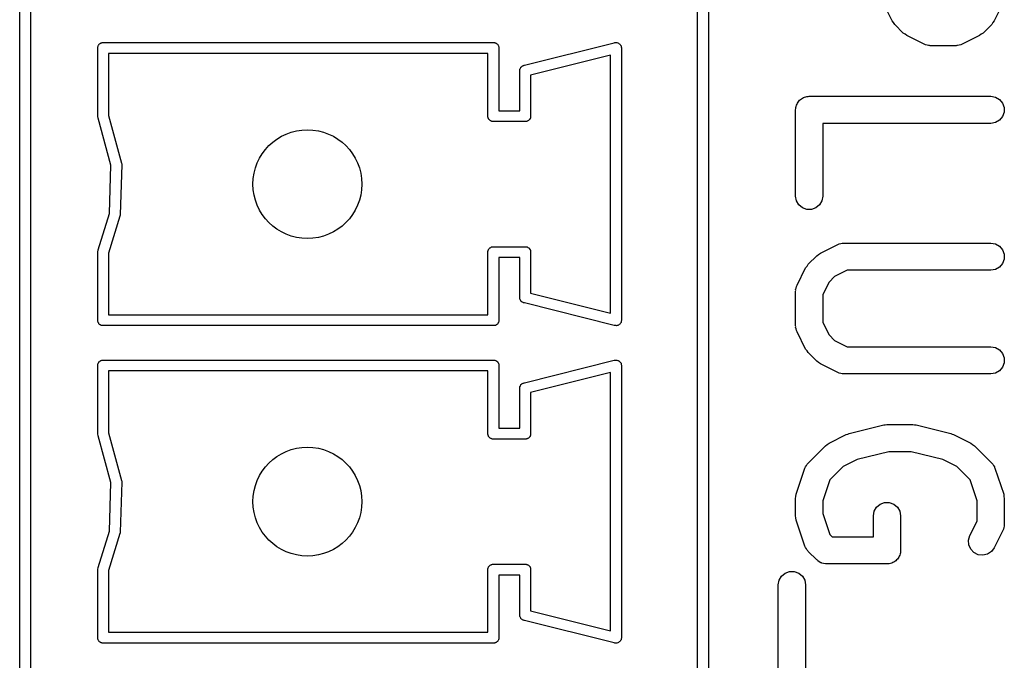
# Model space of a CAD drawing. Extents: x 81 to 161, y -172 to -32.
# Tile 78 of 94: x 103.26 to 114.11, y -90.61 to -83.55. Entities that reach past the tile are written whole.
import ezdxf

# ---------------------------------------------------------------- set-up
doc = ezdxf.new("R2010")
doc.units = 0
doc.header["$MEASUREMENT"] = 0
doc.layers.add('BLACK', color=7, linetype='CONTINUOUS')

msp = doc.modelspace()

# ---------------------------------------------------------------- linework, layer by layer
at = {"layer": 'BLACK', "linetype": 'CONTINUOUS'}
for p, q in [((103.256, -105.408), (103.256, -75.7938)), ((110.846, -75.7938), (110.846, -105.424)), ((103.376, -75.859), (103.376, -105.359)), ((110.726, -105.359), (110.726, -75.859)), ((112.869, -83.559), (112.773, -83.3685)), ((114.089, -83.3685), (113.994, -83.559)), ((112.883, -83.5783), (112.869, -83.559)), ((112.897, -83.598), (112.883, -83.5783)), ((112.992, -83.6932), (112.897, -83.598)), ((113.966, -83.598), (113.871, -83.6932)), ((113.98, -83.5783), (113.966, -83.598)), ((113.994, -83.559), (113.98, -83.5783)), ((113.012, -83.707), (112.992, -83.6932)), ((113.031, -83.7213), (113.012, -83.707)), ((113.221, -83.8165), (113.031, -83.7213)), ((113.832, -83.7213), (113.641, -83.8165)), ((113.851, -83.707), (113.832, -83.7213)), ((113.871, -83.6932), (113.851, -83.707)), ((104.116, -83.8484), (104.118, -83.8434)), ((104.116, -83.8538), (104.116, -83.8484)), ((104.116, -84.6142), (104.116, -83.8538)), ((104.118, -83.8434), (104.119, -83.8382)), ((104.119, -83.8382), (104.121, -83.8336)), ((104.121, -83.8336), (104.123, -83.8285)), ((104.123, -83.8285), (104.127, -83.8244)), ((104.127, -83.8244), (104.129, -83.8198)), ((104.129, -83.8198), (104.133, -83.8164)), ((104.133, -83.8164), (104.137, -83.8123)), ((104.137, -83.8123), (104.141, -83.8097)), ((104.141, -83.8097), (104.146, -83.8062)), ((104.146, -83.8062), (104.151, -83.8044)), ((104.151, -83.8044), (104.155, -83.8017)), ((104.155, -83.8017), (104.16, -83.8008)), ((104.16, -83.8008), (104.165, -83.799)), ((104.165, -83.799), (104.171, -83.799)), ((104.171, -83.799), (104.171, -83.799)), ((104.171, -83.799), (108.481, -83.799)), ((108.481, -83.799), (108.481, -83.799)), ((108.481, -83.799), (108.487, -83.799)), ((108.487, -83.799), (108.492, -83.8008)), ((108.492, -83.8008), (108.497, -83.8017)), ((108.497, -83.8017), (108.501, -83.8044)), ((108.501, -83.8044), (108.506, -83.8062)), ((108.506, -83.8062), (108.511, -83.8097)), ((108.511, -83.8097), (108.515, -83.8123)), ((108.515, -83.8123), (108.519, -83.8164)), ((108.519, -83.8164), (108.523, -83.8198)), ((108.523, -83.8198), (108.525, -83.8245)), ((108.525, -83.8245), (108.529, -83.8285)), ((108.529, -83.8285), (108.531, -83.8335)), ((108.531, -83.8335), (108.533, -83.8382)), ((108.533, -83.8382), (108.534, -83.8434)), ((108.534, -83.8434), (108.536, -83.8484)), ((108.536, -83.8484), (108.536, -83.8537)), ((108.536, -83.8537), (108.536, -83.8538)), ((108.536, -83.8538), (108.536, -84.549)), ((108.819, -84.049), (109.808, -83.8015)), ((109.808, -83.8015), (109.815, -83.799)), ((109.815, -83.799), (109.824, -83.799)), ((109.824, -83.799), (109.832, -83.7984)), ((109.832, -83.7984), (109.834, -83.799)), ((109.834, -83.799), (109.837, -83.799)), ((109.837, -83.799), (109.845, -83.8019)), ((109.845, -83.8019), (109.853, -83.8042)), ((109.853, -83.8042), (109.854, -83.8055)), ((109.854, -83.8055), (109.856, -83.8062)), ((109.856, -83.8062), (109.863, -83.8117)), ((109.863, -83.8117), (109.87, -83.8167)), ((109.87, -83.8167), (109.871, -83.8184)), ((109.871, -83.8184), (109.873, -83.8198)), ((109.873, -83.8198), (109.877, -83.8272)), ((109.877, -83.8272), (109.882, -83.8342)), ((109.882, -83.8342), (109.882, -83.8363)), ((109.882, -83.8363), (109.883, -83.8382)), ((109.883, -83.8382), (109.885, -83.8465)), ((109.885, -83.8465), (109.887, -83.8547)), ((109.887, -83.8547), (109.886, -83.8621)), ((109.886, -83.8621), (109.886, -86.8559)), ((113.23, -83.819), (113.221, -83.8165)), ((113.237, -83.8233), (113.23, -83.819)), ((113.255, -83.8264), (113.237, -83.8233)), ((113.271, -83.8314), (113.255, -83.8264)), ((113.28, -83.8309), (113.271, -83.8314)), ((113.289, -83.8324), (113.28, -83.8309)), ((113.574, -83.8324), (113.289, -83.8324)), ((113.583, -83.8309), (113.574, -83.8324)), ((113.591, -83.8314), (113.583, -83.8309)), ((113.608, -83.8264), (113.591, -83.8314)), ((113.626, -83.8233), (113.608, -83.8264)), ((113.633, -83.819), (113.626, -83.8233)), ((113.641, -83.8165), (113.633, -83.819)), ((104.236, -83.919), (104.236, -84.601)), ((108.416, -83.919), (104.236, -83.919)), ((108.416, -84.5984), (108.416, -83.919)), ((109.766, -83.9358), (108.886, -84.1558)), ((109.766, -86.7822), (109.766, -83.9358)), ((108.773, -84.0808), (108.777, -84.0732)), ((108.777, -84.0732), (108.778, -84.0717)), ((108.778, -84.0717), (108.779, -84.0698)), ((108.779, -84.0698), (108.786, -84.0644)), ((108.786, -84.0644), (108.792, -84.0585)), ((108.792, -84.0585), (108.794, -84.0576)), ((108.794, -84.0576), (108.796, -84.0562)), ((108.796, -84.0562), (108.803, -84.0533)), ((108.803, -84.0533), (108.806, -84.0521)), ((108.806, -84.0521), (108.808, -84.0515)), ((108.808, -84.0515), (108.815, -84.049)), ((108.815, -84.049), (108.819, -84.049)), ((108.765, -84.1133), (108.766, -84.1059)), ((108.766, -84.1164), (108.765, -84.1133)), ((108.766, -84.1038), (108.767, -84.1007)), ((108.766, -84.1059), (108.766, -84.1038)), ((108.766, -84.549), (108.766, -84.1164)), ((108.767, -84.0922), (108.768, -84.0903)), ((108.767, -84.1007), (108.767, -84.0922)), ((108.768, -84.0903), (108.769, -84.0882)), ((108.769, -84.0882), (108.773, -84.0808)), ((108.886, -84.1558), (108.886, -84.6142)), ((111.88, -84.4096), (111.893, -84.4051)), ((111.893, -84.4051), (111.904, -84.3986)), ((111.904, -84.3986), (111.917, -84.3963)), ((111.917, -84.3963), (111.929, -84.3918)), ((111.929, -84.3918), (111.942, -84.3918)), ((111.942, -84.3918), (111.955, -84.3895)), ((111.955, -84.3895), (113.955, -84.3895)), ((113.955, -84.3895), (114.007, -84.3986)), ((114.007, -84.3986), (114.052, -84.4246)), ((111.808, -84.5135), (111.812, -84.5011)), ((111.808, -84.5266), (111.808, -84.5135)), ((111.812, -84.5011), (111.814, -84.4882)), ((111.814, -84.4882), (111.821, -84.4769)), ((111.821, -84.4769), (111.825, -84.4645)), ((111.825, -84.4645), (111.834, -84.4545)), ((111.834, -84.4545), (111.84, -84.4431)), ((111.84, -84.4431), (111.85, -84.4347)), ((111.85, -84.4347), (111.859, -84.4246)), ((111.859, -84.4246), (111.87, -84.4181)), ((111.87, -84.4181), (111.88, -84.4096)), ((114.052, -84.4246), (114.085, -84.4645)), ((114.085, -84.4645), (114.103, -84.5135)), ((114.103, -84.5135), (114.103, -84.5656)), ((104.119, -84.6298), (104.116, -84.6142)), ((104.236, -84.601), (104.379, -85.1262)), ((108.416, -84.6196), (108.416, -84.5984)), ((108.418, -84.6246), (108.416, -84.6196)), ((108.536, -84.549), (108.766, -84.549)), ((108.886, -84.6196), (108.884, -84.6246)), ((108.886, -84.6142), (108.886, -84.6143)), ((108.886, -84.6143), (108.886, -84.6196)), ((111.805, -84.5395), (111.808, -84.5266)), ((111.805, -85.4919), (111.805, -84.5395)), ((114.085, -84.6145), (114.052, -84.6544)), ((114.103, -84.5656), (114.085, -84.6145)), ((104.12, -84.6323), (104.119, -84.6298)), ((104.261, -85.1491), (104.12, -84.6323)), ((108.419, -84.6298), (108.418, -84.6246)), ((108.421, -84.6345), (108.419, -84.6298)), ((108.423, -84.6395), (108.421, -84.6345)), ((108.427, -84.6435), (108.423, -84.6395)), ((108.429, -84.6482), (108.427, -84.6435)), ((108.433, -84.6516), (108.429, -84.6482)), ((108.437, -84.6557), (108.433, -84.6516)), ((108.441, -84.6583), (108.437, -84.6557)), ((108.446, -84.6618), (108.441, -84.6583)), ((108.451, -84.6636), (108.446, -84.6618)), ((108.455, -84.6663), (108.451, -84.6636)), ((108.46, -84.6672), (108.455, -84.6663)), ((108.465, -84.669), (108.46, -84.6672)), ((108.471, -84.669), (108.465, -84.669)), ((108.831, -84.669), (108.471, -84.669)), ((108.471, -84.669), (108.471, -84.669)), ((108.837, -84.669), (108.831, -84.669)), ((108.831, -84.669), (108.831, -84.669)), ((108.842, -84.6672), (108.837, -84.669)), ((108.847, -84.6663), (108.842, -84.6672)), ((108.851, -84.6636), (108.847, -84.6663)), ((108.856, -84.6618), (108.851, -84.6636)), ((108.861, -84.6583), (108.856, -84.6618)), ((108.865, -84.6557), (108.861, -84.6583)), ((108.869, -84.6516), (108.865, -84.6557)), ((108.873, -84.6482), (108.869, -84.6516)), ((108.875, -84.6435), (108.873, -84.6482)), ((108.879, -84.6395), (108.875, -84.6435)), ((108.881, -84.6345), (108.879, -84.6395)), ((108.883, -84.6298), (108.881, -84.6345)), ((108.884, -84.6246), (108.883, -84.6298)), ((113.955, -84.6895), (112.105, -84.6895)), ((112.105, -84.6895), (112.105, -85.4919)), ((114.007, -84.6805), (113.955, -84.6895)), ((114.052, -84.6544), (114.007, -84.6805)), ((104.244, -85.6843), (104.261, -85.1491)), ((104.381, -85.144), (104.364, -85.6962)), ((104.379, -85.1262), (104.381, -85.1355)), ((104.381, -85.1355), (104.381, -85.1397)), ((104.381, -85.1397), (104.381, -85.144)), ((111.814, -85.5432), (111.805, -85.4919)), ((111.84, -85.5883), (111.814, -85.5432)), ((111.88, -85.6218), (111.84, -85.5883)), ((112.07, -85.5883), (112.03, -85.6218)), ((112.096, -85.5432), (112.07, -85.5883)), ((112.105, -85.4919), (112.096, -85.5432)), ((104.121, -86.0847), (104.244, -85.6843)), ((104.363, -85.7055), (104.361, -85.7086)), ((104.364, -85.6962), (104.363, -85.7055)), ((111.929, -85.6396), (111.88, -85.6218)), ((111.981, -85.6396), (111.929, -85.6396)), ((112.03, -85.6218), (111.981, -85.6396)), ((104.361, -85.7119), (104.236, -86.1182)), ((104.361, -85.7086), (104.361, -85.7119)), ((112.079, -86.1196), (112.269, -86.0244)), ((112.269, -86.0244), (112.277, -86.0219)), ((112.277, -86.0219), (112.285, -86.0176)), ((112.285, -86.0176), (112.302, -86.0146)), ((112.302, -86.0146), (112.319, -86.0096)), ((112.319, -86.0096), (112.328, -86.0101)), ((112.328, -86.0101), (112.336, -86.0086)), ((112.336, -86.0086), (113.955, -86.0086)), ((113.955, -86.0086), (114.007, -86.0176)), ((114.007, -86.0176), (114.052, -86.0437)), ((104.116, -86.1038), (104.119, -86.0882)), ((104.116, -86.8642), (104.116, -86.1038)), ((104.119, -86.0882), (104.121, -86.0847)), ((104.236, -86.1182), (104.236, -86.799)), ((108.416, -86.0984), (108.418, -86.0934)), ((108.416, -86.1037), (108.416, -86.0984)), ((108.416, -86.1038), (108.416, -86.1037)), ((108.416, -86.799), (108.416, -86.1038)), ((108.418, -86.0934), (108.419, -86.0882)), ((108.419, -86.0882), (108.421, -86.0835)), ((108.421, -86.0835), (108.423, -86.0785)), ((108.423, -86.0785), (108.427, -86.0745)), ((108.427, -86.0745), (108.429, -86.0698)), ((108.429, -86.0698), (108.433, -86.0664)), ((108.433, -86.0664), (108.437, -86.0623)), ((108.437, -86.0623), (108.441, -86.0597)), ((108.441, -86.0597), (108.446, -86.0562)), ((108.446, -86.0562), (108.451, -86.0544)), ((108.451, -86.0544), (108.455, -86.0517)), ((108.455, -86.0517), (108.46, -86.0508)), ((108.46, -86.0508), (108.465, -86.049)), ((108.465, -86.049), (108.471, -86.049)), ((108.471, -86.049), (108.471, -86.049)), ((108.471, -86.049), (108.831, -86.049)), ((108.831, -86.049), (108.831, -86.049)), ((108.831, -86.049), (108.837, -86.049)), ((108.837, -86.049), (108.842, -86.0508)), ((108.842, -86.0508), (108.847, -86.0517)), ((108.847, -86.0517), (108.851, -86.0544)), ((108.851, -86.0544), (108.856, -86.0562)), ((108.856, -86.0562), (108.861, -86.0597)), ((108.861, -86.0597), (108.865, -86.0623)), ((108.865, -86.0623), (108.869, -86.0664)), ((108.869, -86.0664), (108.873, -86.0698)), ((108.873, -86.0698), (108.875, -86.0745)), ((108.875, -86.0745), (108.879, -86.0785)), ((108.879, -86.0785), (108.881, -86.0835)), ((108.881, -86.0835), (108.883, -86.0882)), ((108.883, -86.0882), (108.884, -86.0934)), ((108.884, -86.0934), (108.886, -86.0984)), ((108.886, -86.0984), (108.886, -86.1037)), ((108.886, -86.1037), (108.886, -86.1038)), ((108.886, -86.1038), (108.886, -86.5622)), ((112.04, -86.1477), (112.059, -86.134)), ((112.059, -86.134), (112.079, -86.1196)), ((114.052, -86.0437), (114.085, -86.0836)), ((114.085, -86.0836), (114.103, -86.1325)), ((114.103, -86.1325), (114.103, -86.1846)), ((108.766, -86.169), (108.536, -86.169)), ((108.536, -86.169), (108.536, -86.8642)), ((108.766, -86.6016), (108.766, -86.169)), ((111.931, -86.2627), (111.944, -86.243)), ((111.944, -86.243), (112.04, -86.1477)), ((114.085, -86.2336), (114.052, -86.2735)), ((114.103, -86.1846), (114.085, -86.2336)), ((111.821, -86.4724), (111.916, -86.282)), ((111.916, -86.282), (111.931, -86.2627)), ((112.372, -86.3086), (112.235, -86.3771)), ((113.955, -86.3086), (112.372, -86.3086)), ((114.007, -86.2995), (113.955, -86.3086)), ((114.052, -86.2735), (114.007, -86.2995)), ((112.174, -86.4379), (112.105, -86.5749)), ((112.235, -86.3771), (112.174, -86.4379)), ((108.886, -86.5622), (109.766, -86.7822)), ((111.805, -86.5395), (111.807, -86.531)), ((111.805, -86.9205), (111.805, -86.5395)), ((111.806, -86.5224), (111.811, -86.5055)), ((111.807, -86.531), (111.806, -86.5224)), ((111.811, -86.5055), (111.814, -86.4882)), ((111.814, -86.4882), (111.819, -86.4807)), ((111.819, -86.4807), (111.821, -86.4724)), ((112.105, -86.5749), (112.105, -86.8851)), ((108.765, -86.6047), (108.766, -86.6016)), ((108.766, -86.6121), (108.765, -86.6047)), ((108.766, -86.6142), (108.766, -86.6121)), ((108.767, -86.6173), (108.766, -86.6142)), ((108.767, -86.6258), (108.767, -86.6173)), ((108.768, -86.6277), (108.767, -86.6258)), ((108.769, -86.6298), (108.768, -86.6277)), ((108.773, -86.6372), (108.769, -86.6298)), ((108.777, -86.6448), (108.773, -86.6372)), ((108.778, -86.6463), (108.777, -86.6448)), ((108.779, -86.6482), (108.778, -86.6463)), ((108.786, -86.6536), (108.779, -86.6482)), ((108.792, -86.6595), (108.786, -86.6536)), ((108.794, -86.6604), (108.792, -86.6595)), ((108.796, -86.6618), (108.794, -86.6604)), ((108.804, -86.6647), (108.796, -86.6618)), ((108.806, -86.6659), (108.804, -86.6647)), ((108.808, -86.6665), (108.806, -86.6659)), ((108.815, -86.669), (108.808, -86.6665)), ((108.819, -86.669), (108.815, -86.669)), ((109.808, -86.9165), (108.819, -86.669)), ((104.116, -86.8643), (104.116, -86.8642)), ((104.116, -86.8696), (104.116, -86.8643)), ((104.118, -86.8746), (104.116, -86.8696)), ((104.119, -86.8798), (104.118, -86.8746)), ((104.121, -86.8845), (104.119, -86.8798)), ((104.123, -86.8895), (104.121, -86.8845)), ((104.127, -86.8935), (104.123, -86.8895)), ((104.129, -86.8982), (104.127, -86.8935)), ((104.133, -86.9016), (104.129, -86.8982)), ((104.236, -86.799), (108.416, -86.799)), ((108.523, -86.8982), (108.519, -86.9016)), ((108.525, -86.8935), (108.523, -86.8982)), ((108.529, -86.8895), (108.525, -86.8935)), ((108.531, -86.8845), (108.529, -86.8895)), ((108.533, -86.8798), (108.531, -86.8845)), ((108.534, -86.8746), (108.533, -86.8798)), ((108.536, -86.8696), (108.534, -86.8746)), ((108.536, -86.8642), (108.536, -86.8643)), ((108.536, -86.8643), (108.536, -86.8696)), ((109.871, -86.8996), (109.87, -86.9013)), ((109.873, -86.8982), (109.871, -86.8996)), ((109.877, -86.8908), (109.873, -86.8982)), ((109.882, -86.8838), (109.877, -86.8908)), ((109.883, -86.8798), (109.882, -86.8817)), ((109.882, -86.8817), (109.882, -86.8838)), ((109.885, -86.8715), (109.883, -86.8798)), ((109.887, -86.8633), (109.885, -86.8715)), ((109.886, -86.8559), (109.887, -86.8633)), ((112.105, -86.8851), (112.174, -87.0221)), ((104.137, -86.9057), (104.133, -86.9016)), ((104.141, -86.9083), (104.137, -86.9057)), ((104.146, -86.9118), (104.141, -86.9083)), ((104.151, -86.9136), (104.146, -86.9118)), ((104.155, -86.9163), (104.151, -86.9136)), ((104.16, -86.9172), (104.155, -86.9163)), ((104.165, -86.919), (104.16, -86.9172)), ((104.171, -86.919), (104.165, -86.919)), ((108.481, -86.919), (104.171, -86.919)), ((104.171, -86.919), (104.171, -86.919)), ((108.487, -86.919), (108.481, -86.919)), ((108.481, -86.919), (108.481, -86.919)), ((108.492, -86.9172), (108.487, -86.919)), ((108.497, -86.9163), (108.492, -86.9172)), ((108.501, -86.9136), (108.497, -86.9163)), ((108.506, -86.9118), (108.501, -86.9136)), ((108.511, -86.9083), (108.506, -86.9118)), ((108.515, -86.9057), (108.511, -86.9083)), ((108.519, -86.9016), (108.515, -86.9057)), ((109.815, -86.919), (109.808, -86.9165)), ((109.824, -86.919), (109.815, -86.919)), ((109.832, -86.9196), (109.824, -86.919)), ((109.834, -86.919), (109.832, -86.9196)), ((109.837, -86.919), (109.834, -86.919)), ((109.845, -86.9161), (109.837, -86.919)), ((109.853, -86.9138), (109.845, -86.9161)), ((109.854, -86.9125), (109.853, -86.9138)), ((109.856, -86.9118), (109.854, -86.9125)), ((109.863, -86.9063), (109.856, -86.9118)), ((109.87, -86.9013), (109.863, -86.9063)), ((111.807, -86.929), (111.805, -86.9205)), ((111.806, -86.9376), (111.807, -86.929)), ((111.811, -86.9545), (111.806, -86.9376)), ((111.814, -86.9718), (111.811, -86.9545)), ((111.819, -86.9793), (111.814, -86.9718)), ((111.821, -86.9876), (111.819, -86.9793)), ((111.916, -87.178), (111.821, -86.9876)), ((112.174, -87.0221), (112.235, -87.0829)), ((112.235, -87.0829), (112.372, -87.1514)), ((111.931, -87.1973), (111.916, -87.178)), ((111.944, -87.217), (111.931, -87.1973)), ((112.04, -87.3123), (111.944, -87.217)), ((112.372, -87.1514), (113.955, -87.1514)), ((113.955, -87.1514), (114.007, -87.1605)), ((114.007, -87.1605), (114.052, -87.1865)), ((114.052, -87.1865), (114.085, -87.2264)), ((104.119, -87.3382), (104.121, -87.3336)), ((104.121, -87.3336), (104.123, -87.3285)), ((104.123, -87.3285), (104.127, -87.3244)), ((104.127, -87.3244), (104.129, -87.3198)), ((104.129, -87.3198), (104.133, -87.3164)), ((104.133, -87.3164), (104.137, -87.3123)), ((104.137, -87.3123), (104.141, -87.3097)), ((104.141, -87.3097), (104.146, -87.3062)), ((104.146, -87.3062), (104.151, -87.3044)), ((104.151, -87.3044), (104.155, -87.3017)), ((104.155, -87.3017), (104.16, -87.3008)), ((104.16, -87.3008), (104.165, -87.299)), ((104.165, -87.299), (104.171, -87.299)), ((104.171, -87.299), (104.171, -87.299)), ((104.171, -87.299), (108.481, -87.299)), ((108.481, -87.299), (108.481, -87.299)), ((108.481, -87.299), (108.487, -87.299)), ((108.487, -87.299), (108.492, -87.3008)), ((108.492, -87.3008), (108.497, -87.3017)), ((108.497, -87.3017), (108.501, -87.3044)), ((108.501, -87.3044), (108.506, -87.3062)), ((108.506, -87.3062), (108.511, -87.3097)), ((108.511, -87.3097), (108.515, -87.3123)), ((108.515, -87.3123), (108.519, -87.3164)), ((108.519, -87.3164), (108.523, -87.3198)), ((108.523, -87.3198), (108.525, -87.3245)), ((108.525, -87.3245), (108.529, -87.3285)), ((108.529, -87.3285), (108.531, -87.3335)), ((108.531, -87.3335), (108.533, -87.3382)), ((108.819, -87.549), (109.808, -87.3015)), ((109.808, -87.3015), (109.815, -87.299)), ((109.815, -87.299), (109.824, -87.299)), ((109.824, -87.299), (109.832, -87.2984)), ((109.832, -87.2984), (109.834, -87.299)), ((109.834, -87.299), (109.837, -87.299)), ((109.837, -87.299), (109.845, -87.3019)), ((109.845, -87.3019), (109.853, -87.3042)), ((109.853, -87.3042), (109.854, -87.3055)), ((109.854, -87.3055), (109.856, -87.3062)), ((109.856, -87.3062), (109.863, -87.3117)), ((109.863, -87.3117), (109.87, -87.3167)), ((109.87, -87.3167), (109.871, -87.3184)), ((109.871, -87.3184), (109.873, -87.3198)), ((109.873, -87.3198), (109.877, -87.3272)), ((109.877, -87.3272), (109.882, -87.3342)), ((109.882, -87.3342), (109.882, -87.3363)), ((112.059, -87.326), (112.04, -87.3123)), ((112.079, -87.3404), (112.059, -87.326)), ((114.085, -87.2264), (114.103, -87.2754)), ((114.103, -87.3275), (114.085, -87.3764)), ((114.103, -87.2754), (114.103, -87.3275)), ((104.116, -87.3484), (104.118, -87.3434)), ((104.116, -87.3538), (104.116, -87.3484)), ((104.116, -88.1142), (104.116, -87.3538)), ((104.118, -87.3434), (104.119, -87.3382)), ((104.236, -87.419), (104.236, -88.101)), ((108.416, -87.419), (104.236, -87.419)), ((108.416, -88.0984), (108.416, -87.419)), ((108.533, -87.3382), (108.534, -87.3434)), ((108.534, -87.3434), (108.536, -87.3484)), ((108.536, -87.3484), (108.536, -87.3537)), ((108.536, -87.3537), (108.536, -87.3538)), ((108.536, -87.3538), (108.536, -88.049)), ((109.766, -87.4358), (108.886, -87.6558)), ((109.766, -90.2822), (109.766, -87.4358)), ((109.882, -87.3363), (109.883, -87.3382)), ((109.883, -87.3382), (109.885, -87.3465)), ((109.885, -87.3465), (109.887, -87.3547)), ((109.887, -87.3547), (109.886, -87.3621)), ((109.886, -87.3621), (109.886, -90.3559)), ((112.269, -87.4356), (112.079, -87.3404)), ((112.277, -87.4381), (112.269, -87.4356)), ((112.285, -87.4424), (112.277, -87.4381)), ((112.302, -87.4454), (112.285, -87.4424)), ((114.007, -87.4424), (113.955, -87.4514)), ((114.052, -87.4163), (114.007, -87.4424)), ((114.085, -87.3764), (114.052, -87.4163)), ((108.808, -87.5515), (108.815, -87.549)), ((108.815, -87.549), (108.819, -87.549)), ((112.319, -87.4504), (112.302, -87.4454)), ((112.328, -87.4499), (112.319, -87.4504)), ((112.336, -87.4514), (112.328, -87.4499)), ((113.955, -87.4514), (112.336, -87.4514)), ((108.765, -87.6133), (108.766, -87.6059)), ((108.766, -87.6164), (108.765, -87.6133)), ((108.766, -87.6038), (108.767, -87.6007)), ((108.766, -87.6059), (108.766, -87.6038)), ((108.766, -88.049), (108.766, -87.6164)), ((108.767, -87.5922), (108.768, -87.5903)), ((108.767, -87.6007), (108.767, -87.5922)), ((108.768, -87.5903), (108.769, -87.5882)), ((108.769, -87.5882), (108.773, -87.5808)), ((108.773, -87.5808), (108.777, -87.5732)), ((108.777, -87.5732), (108.778, -87.5717)), ((108.778, -87.5717), (108.779, -87.5698)), ((108.779, -87.5698), (108.786, -87.5644)), ((108.786, -87.5644), (108.792, -87.5585)), ((108.792, -87.5585), (108.794, -87.5576)), ((108.794, -87.5576), (108.796, -87.5562)), ((108.796, -87.5562), (108.803, -87.5533)), ((108.803, -87.5533), (108.806, -87.5521)), ((108.806, -87.5521), (108.808, -87.5515)), ((108.886, -87.6558), (108.886, -88.1142)), ((108.536, -88.049), (108.766, -88.049)), ((112.395, -88.1083), (112.776, -88.013)), ((112.776, -88.013), (112.794, -88.0118)), ((112.794, -88.0118), (112.812, -88.0086)), ((112.812, -88.0086), (113.098, -88.0086)), ((113.098, -88.0086), (113.116, -88.0118)), ((113.116, -88.0118), (113.134, -88.013)), ((113.134, -88.013), (113.515, -88.1083)), ((104.119, -88.1298), (104.116, -88.1142)), ((104.12, -88.1323), (104.119, -88.1298)), ((104.261, -88.6491), (104.12, -88.1323)), ((104.236, -88.101), (104.379, -88.6262)), ((108.416, -88.1196), (108.416, -88.0984)), ((108.418, -88.1246), (108.416, -88.1196)), ((108.419, -88.1298), (108.418, -88.1246)), ((108.421, -88.1345), (108.419, -88.1298)), ((108.423, -88.1395), (108.421, -88.1345)), ((108.427, -88.1435), (108.423, -88.1395)), ((108.429, -88.1482), (108.427, -88.1435)), ((108.433, -88.1516), (108.429, -88.1482)), ((108.437, -88.1557), (108.433, -88.1516)), ((108.441, -88.1583), (108.437, -88.1557)), ((108.446, -88.1618), (108.441, -88.1583)), ((108.451, -88.1636), (108.446, -88.1618)), ((108.455, -88.1663), (108.451, -88.1636)), ((108.46, -88.1672), (108.455, -88.1663)), ((108.465, -88.169), (108.46, -88.1672)), ((108.471, -88.169), (108.465, -88.169)), ((108.831, -88.169), (108.471, -88.169)), ((108.471, -88.169), (108.471, -88.169)), ((108.837, -88.169), (108.831, -88.169)), ((108.831, -88.169), (108.831, -88.169)), ((108.842, -88.1672), (108.837, -88.169)), ((108.847, -88.1663), (108.842, -88.1672)), ((108.851, -88.1636), (108.847, -88.1663)), ((108.856, -88.1618), (108.851, -88.1636)), ((108.861, -88.1583), (108.856, -88.1618)), ((108.865, -88.1557), (108.861, -88.1583)), ((108.869, -88.1516), (108.865, -88.1557)), ((108.873, -88.1482), (108.869, -88.1516)), ((108.875, -88.1435), (108.873, -88.1482)), ((108.879, -88.1395), (108.875, -88.1435)), ((108.881, -88.1345), (108.879, -88.1395)), ((108.883, -88.1298), (108.881, -88.1345)), ((108.884, -88.1246), (108.883, -88.1298)), ((108.886, -88.1196), (108.884, -88.1246)), ((108.886, -88.1142), (108.886, -88.1143)), ((108.886, -88.1143), (108.886, -88.1196)), ((112.174, -88.2149), (112.364, -88.1196)), ((112.364, -88.1196), (112.38, -88.115)), ((112.38, -88.115), (112.395, -88.1083)), ((113.515, -88.1083), (113.53, -88.115)), ((113.53, -88.115), (113.546, -88.1196)), ((113.546, -88.1196), (113.737, -88.2149)), ((111.944, -88.4335), (112.135, -88.243)), ((112.135, -88.243), (112.155, -88.2292)), ((112.155, -88.2292), (112.174, -88.2149)), ((112.831, -88.3086), (112.484, -88.3953)), ((113.08, -88.3086), (112.831, -88.3086)), ((113.427, -88.3953), (113.08, -88.3086)), ((113.737, -88.2149), (113.756, -88.2292)), ((113.756, -88.2292), (113.776, -88.243)), ((113.776, -88.243), (113.966, -88.4335)), ((112.484, -88.3953), (112.33, -88.4723)), ((113.581, -88.4723), (113.427, -88.3953)), ((111.813, -88.7778), (111.908, -88.4921)), ((111.908, -88.4921), (111.912, -88.4845)), ((111.912, -88.4845), (111.915, -88.4761)), ((111.915, -88.4761), (111.925, -88.4617)), ((111.925, -88.4617), (111.933, -88.4463)), ((111.933, -88.4463), (111.939, -88.4405)), ((111.939, -88.4405), (111.944, -88.4335)), ((112.33, -88.4723), (112.182, -88.6205)), ((113.729, -88.6205), (113.581, -88.4723)), ((113.966, -88.4335), (113.971, -88.4405)), ((113.971, -88.4405), (113.977, -88.4463)), ((113.977, -88.4463), (113.986, -88.4617)), ((113.986, -88.4617), (113.996, -88.4761)), ((113.996, -88.4761), (113.998, -88.4845)), ((113.998, -88.4845), (114.002, -88.4921)), ((114.002, -88.4921), (114.098, -88.7778)), ((104.379, -88.6262), (104.381, -88.6355)), ((104.381, -88.6355), (104.381, -88.6397)), ((112.182, -88.6205), (112.105, -88.8496)), ((113.805, -88.8496), (113.729, -88.6205)), ((104.244, -89.1843), (104.261, -88.6491)), ((104.381, -88.644), (104.364, -89.1962)), ((104.381, -88.6397), (104.381, -88.644)), ((111.805, -88.8252), (111.809, -88.8016)), ((111.805, -89.0157), (111.805, -88.8252)), ((111.809, -88.8016), (111.813, -88.7778)), ((112.105, -88.8496), (112.105, -88.9914)), ((113.805, -89.0755), (113.805, -88.8496)), ((114.098, -88.7778), (114.101, -88.8016)), ((114.101, -88.8016), (114.105, -88.8252)), ((114.105, -88.8252), (114.105, -89.111)), ((112.671, -88.9644), (112.697, -88.9193)), ((112.697, -88.9193), (112.737, -88.8858)), ((112.737, -88.8858), (112.786, -88.868)), ((112.786, -88.868), (112.838, -88.868)), ((112.838, -88.868), (112.887, -88.8858)), ((112.887, -88.8858), (112.927, -88.9193)), ((112.927, -88.9193), (112.953, -88.9644)), ((111.809, -89.0394), (111.805, -89.0157)), ((111.813, -89.0631), (111.809, -89.0394)), ((111.908, -89.3489), (111.813, -89.0631)), ((112.105, -88.9914), (112.182, -89.2204)), ((112.662, -89.0157), (112.671, -88.9644)), ((112.662, -89.2467), (112.662, -89.0157)), ((112.953, -88.9644), (112.962, -89.0157)), ((112.962, -89.0157), (112.962, -89.3967)), ((113.726, -89.2343), (113.805, -89.0755)), ((114.089, -89.178), (113.994, -89.3685)), ((114.092, -89.1697), (114.089, -89.178)), ((114.096, -89.1623), (114.092, -89.1697)), ((114.099, -89.1449), (114.096, -89.1623)), ((114.104, -89.1281), (114.099, -89.1449)), ((114.105, -89.111), (114.104, -89.1195)), ((114.104, -89.1195), (114.104, -89.1281)), ((104.121, -89.5847), (104.244, -89.1843)), ((104.361, -89.2119), (104.236, -89.6182)), ((104.363, -89.2055), (104.361, -89.2086)), ((104.361, -89.2086), (104.361, -89.2119)), ((104.364, -89.1962), (104.363, -89.2055)), ((112.182, -89.2204), (112.208, -89.2467)), ((112.208, -89.2467), (112.662, -89.2467)), ((113.711, -89.2843), (113.726, -89.2343)), ((113.714, -89.3363), (113.711, -89.2843)), ((111.912, -89.3565), (111.908, -89.3489)), ((111.915, -89.3648), (111.912, -89.3565)), ((111.925, -89.3792), (111.915, -89.3648)), ((111.933, -89.3947), (111.925, -89.3792)), ((111.939, -89.4004), (111.933, -89.3947)), ((113.735, -89.3841), (113.714, -89.3363)), ((113.771, -89.4219), (113.735, -89.3841)), ((113.994, -89.3685), (113.963, -89.4104)), ((111.944, -89.4075), (111.939, -89.4004)), ((112.04, -89.5027), (111.944, -89.4075)), ((112.045, -89.5065), (112.04, -89.5027)), ((112.917, -89.5015), (112.909, -89.5116)), ((112.927, -89.4931), (112.917, -89.5015)), ((112.934, -89.4817), (112.927, -89.4931)), ((112.942, -89.4717), (112.934, -89.4817)), ((112.947, -89.4593), (112.942, -89.4717)), ((112.953, -89.448), (112.947, -89.4593)), ((112.956, -89.435), (112.953, -89.448)), ((112.96, -89.4227), (112.956, -89.435)), ((112.962, -89.3967), (112.96, -89.4096)), ((112.96, -89.4096), (112.96, -89.4227)), ((113.817, -89.4452), (113.771, -89.4219)), ((113.869, -89.4512), (113.817, -89.4452)), ((113.92, -89.4391), (113.869, -89.4512)), ((113.963, -89.4104), (113.92, -89.4391)), ((104.116, -89.6038), (104.119, -89.5882)), ((104.116, -90.3642), (104.116, -89.6038)), ((104.119, -89.5882), (104.121, -89.5847)), ((108.416, -89.5984), (108.418, -89.5934)), ((108.416, -89.6037), (108.416, -89.5984)), ((108.416, -89.6038), (108.416, -89.6037)), ((108.416, -90.299), (108.416, -89.6038)), ((108.418, -89.5934), (108.419, -89.5882)), ((108.419, -89.5882), (108.421, -89.5835)), ((108.421, -89.5835), (108.423, -89.5785)), ((108.423, -89.5785), (108.427, -89.5745)), ((108.427, -89.5745), (108.429, -89.5698)), ((108.429, -89.5698), (108.433, -89.5664)), ((108.433, -89.5664), (108.437, -89.5623)), ((108.437, -89.5623), (108.441, -89.5597)), ((108.441, -89.5597), (108.446, -89.5562)), ((108.446, -89.5562), (108.451, -89.5544)), ((108.451, -89.5544), (108.455, -89.5517)), ((108.455, -89.5517), (108.46, -89.5508)), ((108.46, -89.5508), (108.465, -89.549)), ((108.465, -89.549), (108.471, -89.549)), ((108.471, -89.549), (108.471, -89.549)), ((108.471, -89.549), (108.831, -89.549)), ((108.831, -89.549), (108.831, -89.549)), ((108.831, -89.549), (108.837, -89.549)), ((108.837, -89.549), (108.842, -89.5508)), ((108.842, -89.5508), (108.847, -89.5517)), ((108.847, -89.5517), (108.851, -89.5544)), ((108.851, -89.5544), (108.856, -89.5562)), ((108.856, -89.5562), (108.861, -89.5597)), ((108.861, -89.5597), (108.865, -89.5623)), ((108.865, -89.5623), (108.869, -89.5664)), ((108.869, -89.5664), (108.873, -89.5698)), ((108.873, -89.5698), (108.875, -89.5745)), ((108.875, -89.5745), (108.879, -89.5785)), ((108.879, -89.5785), (108.881, -89.5835)), ((108.881, -89.5835), (108.883, -89.5882)), ((108.883, -89.5882), (108.884, -89.5934)), ((108.884, -89.5934), (108.886, -89.5984)), ((108.886, -89.5984), (108.886, -89.6037)), ((108.886, -89.6037), (108.886, -89.6038)), ((108.886, -89.6038), (108.886, -90.0622)), ((112.049, -89.5116), (112.045, -89.5065)), ((112.066, -89.5214), (112.049, -89.5116)), ((112.082, -89.5326), (112.066, -89.5214)), ((112.089, -89.5343), (112.082, -89.5326)), ((112.094, -89.5376), (112.089, -89.5343)), ((112.114, -89.541), (112.094, -89.5376)), ((112.133, -89.5461), (112.114, -89.541)), ((112.139, -89.5455), (112.133, -89.5461)), ((112.146, -89.5467), (112.139, -89.5455)), ((112.812, -89.5467), (112.146, -89.5467)), ((112.825, -89.5444), (112.812, -89.5467)), ((112.838, -89.5444), (112.825, -89.5444)), ((112.851, -89.5399), (112.838, -89.5444)), ((112.864, -89.5376), (112.851, -89.5399)), ((112.875, -89.5311), (112.864, -89.5376)), ((112.887, -89.5266), (112.875, -89.5311)), ((112.897, -89.5181), (112.887, -89.5266)), ((112.909, -89.5116), (112.897, -89.5181)), ((104.236, -89.6182), (104.236, -90.299)), ((108.766, -89.669), (108.536, -89.669)), ((108.536, -89.669), (108.536, -90.3642)), ((108.766, -90.1016), (108.766, -89.669)), ((111.624, -89.7263), (111.65, -89.6812)), ((111.65, -89.6812), (111.69, -89.6477)), ((111.69, -89.6477), (111.739, -89.6299)), ((111.739, -89.6299), (111.791, -89.6299)), ((111.791, -89.6299), (111.84, -89.6477)), ((111.84, -89.6477), (111.88, -89.6812)), ((111.88, -89.6812), (111.906, -89.7263)), ((111.615, -89.7776), (111.624, -89.7263)), ((111.615, -91.3014), (111.615, -89.7776)), ((111.906, -89.7263), (111.915, -89.7776)), ((111.915, -89.7776), (111.915, -91.3014)), ((108.765, -90.1047), (108.766, -90.1016)), ((108.766, -90.1121), (108.765, -90.1047)), ((108.766, -90.1142), (108.766, -90.1121)), ((108.767, -90.1173), (108.766, -90.1142)), ((108.767, -90.1258), (108.767, -90.1173)), ((108.768, -90.1277), (108.767, -90.1258)), ((108.769, -90.1298), (108.768, -90.1277)), ((108.773, -90.1372), (108.769, -90.1298)), ((108.777, -90.1448), (108.773, -90.1372)), ((108.778, -90.1463), (108.777, -90.1448)), ((108.779, -90.1482), (108.778, -90.1463)), ((108.786, -90.1536), (108.779, -90.1482)), ((108.792, -90.1595), (108.786, -90.1536)), ((108.886, -90.0622), (109.766, -90.2822)), ((108.794, -90.1604), (108.792, -90.1595)), ((108.796, -90.1618), (108.794, -90.1604)), ((108.804, -90.1647), (108.796, -90.1618)), ((108.806, -90.1659), (108.804, -90.1647)), ((108.808, -90.1665), (108.806, -90.1659)), ((108.815, -90.169), (108.808, -90.1665)), ((108.819, -90.169), (108.815, -90.169)), ((109.808, -90.4165), (108.819, -90.169)), ((104.116, -90.3643), (104.116, -90.3642)), ((104.116, -90.3696), (104.116, -90.3643)), ((104.118, -90.3746), (104.116, -90.3696)), ((104.236, -90.299), (108.416, -90.299)), ((108.536, -90.3696), (108.534, -90.3746)), ((108.536, -90.3642), (108.536, -90.3643)), ((108.536, -90.3643), (108.536, -90.3696)), ((109.885, -90.3715), (109.883, -90.3798)), ((109.887, -90.3633), (109.885, -90.3715)), ((109.886, -90.3559), (109.887, -90.3633)), ((104.119, -90.3798), (104.118, -90.3746)), ((104.121, -90.3845), (104.119, -90.3798)), ((104.123, -90.3895), (104.121, -90.3845)), ((104.127, -90.3935), (104.123, -90.3895)), ((104.129, -90.3982), (104.127, -90.3935)), ((104.133, -90.4016), (104.129, -90.3982)), ((104.137, -90.4057), (104.133, -90.4016)), ((104.141, -90.4083), (104.137, -90.4057)), ((104.146, -90.4118), (104.141, -90.4083)), ((104.151, -90.4136), (104.146, -90.4118)), ((104.155, -90.4163), (104.151, -90.4136)), ((104.16, -90.4172), (104.155, -90.4163)), ((104.165, -90.419), (104.16, -90.4172)), ((104.171, -90.419), (104.165, -90.419)), ((108.481, -90.419), (104.171, -90.419)), ((104.171, -90.419), (104.171, -90.419)), ((108.487, -90.419), (108.481, -90.419)), ((108.481, -90.419), (108.481, -90.419)), ((108.492, -90.4172), (108.487, -90.419)), ((108.497, -90.4163), (108.492, -90.4172)), ((108.501, -90.4136), (108.497, -90.4163)), ((108.506, -90.4118), (108.501, -90.4136)), ((108.511, -90.4083), (108.506, -90.4118)), ((108.515, -90.4057), (108.511, -90.4083)), ((108.519, -90.4016), (108.515, -90.4057)), ((108.523, -90.3982), (108.519, -90.4016)), ((108.525, -90.3935), (108.523, -90.3982)), ((108.529, -90.3895), (108.525, -90.3935)), ((108.531, -90.3845), (108.529, -90.3895)), ((108.533, -90.3798), (108.531, -90.3845)), ((108.534, -90.3746), (108.533, -90.3798)), ((109.815, -90.419), (109.808, -90.4165)), ((109.824, -90.419), (109.815, -90.419)), ((109.832, -90.4196), (109.824, -90.419)), ((109.834, -90.419), (109.832, -90.4196)), ((109.837, -90.419), (109.834, -90.419)), ((109.845, -90.4161), (109.837, -90.419)), ((109.853, -90.4138), (109.845, -90.4161)), ((109.854, -90.4125), (109.853, -90.4138)), ((109.856, -90.4118), (109.854, -90.4125)), ((109.863, -90.4063), (109.856, -90.4118)), ((109.87, -90.4013), (109.863, -90.4063)), ((109.871, -90.3996), (109.87, -90.4013)), ((109.873, -90.3982), (109.871, -90.3996)), ((109.877, -90.3908), (109.873, -90.3982)), ((109.882, -90.3838), (109.877, -90.3908)), ((109.883, -90.3798), (109.882, -90.3817)), ((109.882, -90.3817), (109.882, -90.3838))]:
    msp.add_line(p, q, dxfattribs=at)
at = {"layer": 'BLACK'}
for centre in [(106.426, -85.359), (106.426, -85.359), (106.426, -88.859), (106.426, -88.859)]:
    msp.add_circle(centre, 0.6, dxfattribs=at)

doc.saveas('drawing.dxf')
